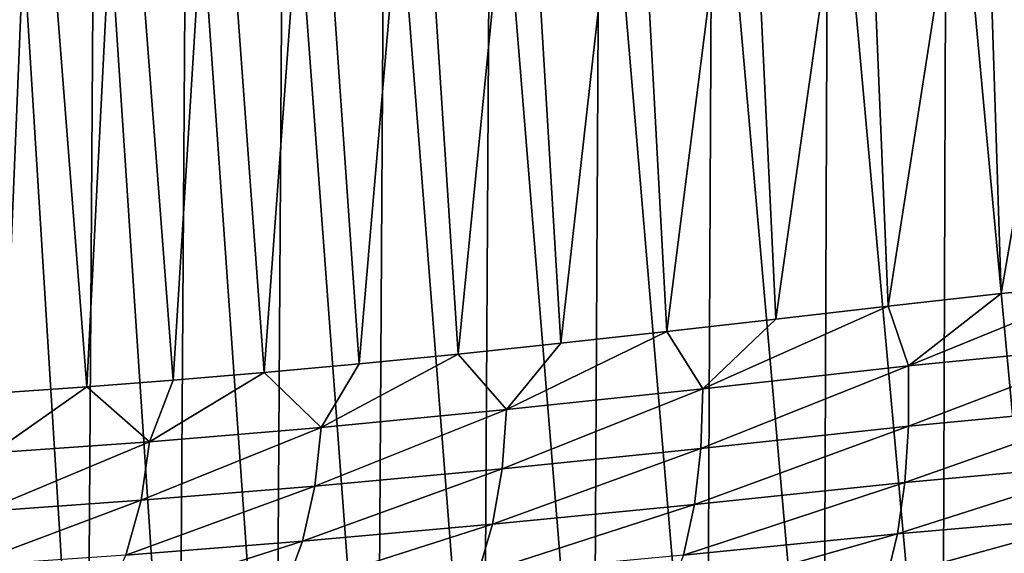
# Model space of a CAD drawing. Header units: metres. Extents: x -136 to 36, y -263 to -20.
# Tile 43 of 99: x -17 to -6, y -67 to -61. Entities that reach past the tile are written whole.
import ezdxf

# ---------------------------------------------------------------- set-up
doc = ezdxf.new("R2010")
doc.units = ezdxf.units.M
doc.layers.add('solid_11_382_034_XXX', color=7, linetype='CONTINUOUS')

msp = doc.modelspace()

# ---------------------------------------------------------------- linework, layer by layer
at = {"layer": 'solid_11_382_034_XXX'}
for points in [[(-17.674971, -57.603088, -14.685274), (-16.766823, -57.603088, -15.712095), (-17.074636, -65.162041, -15.377726)], [(-17.137262, -71.425941, 15.371863), (-16.185816, -71.426003, 16.372635), (-17.042461, -57.603088, 15.477118)], [(-16.766823, -57.603088, -15.712095), (-16.179979, -65.100655, -16.314598), (-17.074636, -65.162041, -15.377726)], [(-16.185816, -71.426003, 16.372635), (-16.092068, -57.603088, 16.464966), (-17.042461, -57.603088, 15.477118)], [(-16.766823, -57.603088, -15.712095), (-15.799119, -57.603088, -16.682991), (-16.179979, -65.100655, -16.314598)], [(-16.185816, -71.426003, 16.372635), (-15.176018, -71.426125, 17.314514), (-16.092068, -57.603088, 16.464966)], [(-15.799119, -57.603088, -16.682991), (-15.232893, -65.027222, -17.20059), (-16.179979, -65.100655, -16.314598)], [(-15.176018, -71.426125, 17.314514), (-15.084511, -57.603088, 17.39444), (-16.092068, -57.603088, 16.464966)], [(-15.799119, -57.603088, -16.682991), (-14.775292, -57.603088, -17.594513), (-15.232893, -65.027222, -17.20059)], [(-14.775292, -57.603088, -17.594513), (-14.236312, -64.942215, -18.032627), (-15.232893, -65.027222, -17.20059)], [(-15.176018, -71.426125, 17.314514), (-14.111495, -71.426323, 18.194113), (-15.084511, -57.603088, 17.39444)], [(-14.111495, -71.426323, 18.194113), (-14.023373, -57.603088, 18.262239), (-15.084511, -57.603088, 17.39444)], [(-14.775292, -57.603088, -17.594513), (-13.698982, -57.603088, -18.443424), (-14.236312, -64.942215, -18.032627)], [(-13.698982, -57.603088, -18.443424), (-13.193454, -64.846054, -18.807753), (-14.236312, -64.942215, -18.032627)], [(-14.111495, -71.426323, 18.194113), (-12.996082, -71.42659, 19.008257), (-14.023373, -57.603088, 18.262239)], [(-12.996082, -71.42659, 19.008257), (-12.912421, -57.603088, 19.065283), (-14.023373, -57.603088, 18.262239)], [(-13.698982, -57.603088, -18.443424), (-12.574012, -57.603088, -19.226707), (-13.193454, -64.846054, -18.807753)], [(-12.574012, -57.603088, -19.226707), (-12.107691, -64.739052, -19.523241), (-13.193454, -64.846054, -18.807753)], [(-12.996082, -71.42659, 19.008257), (-11.833812, -71.426949, 19.754), (-12.912421, -57.603088, 19.065283)], [(-11.833812, -71.426949, 19.754), (-11.755602, -57.603088, 19.800716), (-12.912421, -57.603088, 19.065283)], [(-12.574012, -57.603088, -19.226707), (-11.404375, -57.603088, -19.94158), (-12.107691, -64.739052, -19.523241)], [(-11.404375, -57.603088, -19.94158), (-10.982404, -64.621414, -20.176676), (-12.107691, -64.739052, -19.523241)], [(-11.833812, -71.426949, 19.754), (-10.628867, -71.427383, 20.428652), (-11.755602, -57.603088, 19.800716)], [(-10.628867, -71.427383, 20.428652), (-10.557026, -57.603088, 20.465929), (-11.755602, -57.603088, 19.800716)], [(-11.404375, -57.603088, -19.94158), (-10.194229, -57.603088, -20.585505), (-10.982404, -64.621414, -20.176676)], [(-10.194229, -57.603088, -20.585505), (-9.820569, -64.493431, -20.766083), (-10.982404, -64.621414, -20.176676)], [(-10.628867, -71.427383, 20.428652), (-9.385598, -71.42791, 21.029778), (-10.557026, -57.603088, 20.465929)], [(-9.385598, -71.42791, 21.029778), (-9.320949, -57.603088, 21.058556), (-10.557026, -57.603088, 20.465929)], [(-10.194229, -57.603088, -20.585505), (-8.947871, -57.603088, -21.156193), (-9.820569, -64.493431, -20.766083)], [(-8.947871, -57.603088, -21.156193), (-8.623969, -64.356018, -21.290079), (-9.820569, -64.493431, -20.766083)], [(-9.385598, -71.42791, 21.029778), (-8.108493, -71.428543, 21.555204), (-9.320949, -57.603088, 21.058556)], [(-8.108493, -71.428543, 21.555204), (-8.051763, -57.603088, 21.576492), (-9.320949, -57.603088, 21.058556)], [(-8.947871, -57.603088, -21.156193), (-7.66973, -57.603088, -21.651617), (-8.623969, -64.356018, -21.290079)], [(-7.66973, -57.603088, -21.651617), (-7.39505, -64.212891, -21.746826), (-8.623969, -64.356018, -21.290079)], [(-8.108493, -71.428543, 21.555204), (-6.802146, -71.429276, 22.003044), (-8.051763, -57.603088, 21.576492)], [(-6.802146, -71.429276, 22.003044), (-6.753975, -57.603088, 22.017899), (-8.051763, -57.603088, 21.576492)], [(-7.66973, -57.603088, -21.651617), (-6.364343, -57.603088, -22.070019), (-7.39505, -64.212891, -21.746826)], [(-6.364343, -57.603088, -22.070019), (-6.155621, -64.07592, -22.129057), (-7.39505, -64.212891, -21.746826)], [(-6.802146, -71.429276, 22.003044), (-5.471271, -71.430115, 22.371675), (-6.753975, -57.603088, 22.017899)], [(-5.471271, -71.430115, 22.371675), (-5.432197, -57.603088, 22.381208), (-6.753975, -57.603088, 22.017899)], [(-6.364343, -57.603088, -22.070019), (-5.03635, -57.603088, -22.40991), (-6.155621, -64.07592, -22.129057)], [(-5.03635, -57.603088, -22.40991), (-4.943365, -63.962635, -22.430576), (-6.155621, -64.07592, -22.129057)], [(-7.172791, -64.867767, -21.883205), (-6.155621, -64.07592, -22.129057), (-4.943365, -63.962635, -22.430576)], [(-7.172791, -64.867767, -21.883205), (-4.943365, -63.962635, -22.430576), (-4.829213, -64.63913, -22.516314)], [(-7.172791, -64.867767, -21.883205), (-7.39505, -64.212891, -21.746826), (-6.155621, -64.07592, -22.129057)], [(-9.426188, -65.121101, -21.011848), (-8.623969, -64.356018, -21.290079), (-7.39505, -64.212891, -21.746826)], [(-9.426188, -65.121101, -21.011848), (-7.39505, -64.212891, -21.746826), (-7.172791, -64.867767, -21.883205)], [(-9.426188, -65.121101, -21.011848), (-9.820569, -64.493431, -20.766083), (-8.623969, -64.356018, -21.290079)], [(-11.578933, -65.349014, -19.907824), (-10.982404, -64.621414, -20.176676), (-9.820569, -64.493431, -20.766083)], [(-11.578933, -65.349014, -19.907824), (-9.820569, -64.493431, -20.766083), (-9.426188, -65.121101, -21.011848)], [(-11.578933, -65.349014, -19.907824), (-12.107691, -64.739052, -19.523241), (-10.982404, -64.621414, -20.176676)], [(-7.172791, -64.867767, -21.883205), (-4.829213, -64.63913, -22.516314), (-7.172467, -65.528564, -22.069801)], [(-4.829213, -64.63913, -22.516314), (-4.825218, -65.307114, -22.699982), (-7.172467, -65.528564, -22.069801)], [(-13.609789, -65.543144, -18.58032), (-13.193454, -64.846054, -18.807753), (-12.107691, -64.739052, -19.523241)], [(-13.609789, -65.543144, -18.58032), (-12.107691, -64.739052, -19.523241), (-11.578933, -65.349014, -19.907824)], [(-13.609789, -65.543144, -18.58032), (-14.236312, -64.942215, -18.032627), (-13.193454, -64.846054, -18.807753)], [(-7.172791, -64.867767, -21.883205), (-7.172467, -65.528564, -22.069801), (-9.447489, -65.775337, -21.194506)], [(-9.426188, -65.121101, -21.011848), (-7.172791, -64.867767, -21.883205), (-9.447489, -65.775337, -21.194506)], [(-15.49447, -65.702141, -17.042883), (-15.232893, -65.027222, -17.20059), (-14.236312, -64.942215, -18.032627)], [(-15.49447, -65.702141, -17.042883), (-14.236312, -64.942215, -18.032627), (-13.609789, -65.543144, -18.58032)], [(-17.209787, -65.824013, -15.312437), (-17.074636, -65.162041, -15.377726), (-16.179979, -65.100655, -16.314598)], [(-17.209787, -65.824013, -15.312437), (-16.179979, -65.100655, -16.314598), (-15.49447, -65.702141, -17.042883)], [(-15.49447, -65.702141, -17.042883), (-16.179979, -65.100655, -16.314598), (-15.232893, -65.027222, -17.20059)], [(-9.426188, -65.121101, -21.011848), (-9.447489, -65.775337, -21.194506), (-11.625159, -65.997215, -20.081722)], [(-11.578933, -65.349014, -19.907824), (-9.426188, -65.121101, -21.011848), (-11.625159, -65.997215, -20.081722)], [(-4.825218, -65.307114, -22.699982), (-4.849116, -65.933975, -22.993952), (-7.21252, -66.14875, -22.361744)], [(-7.172467, -65.528564, -22.069801), (-4.825218, -65.307114, -22.699982), (-7.21252, -66.14875, -22.361744)], [(-11.578933, -65.349014, -19.907824), (-11.625159, -65.997215, -20.081722), (-13.679624, -66.186378, -18.742462)], [(-13.609789, -65.543144, -18.58032), (-11.578933, -65.349014, -19.907824), (-13.679624, -66.186378, -18.742462)], [(-7.172467, -65.528564, -22.069801), (-7.21252, -66.14875, -22.361744), (-9.519383, -66.389381, -21.476698)], [(-9.447489, -65.775337, -21.194506), (-7.172467, -65.528564, -22.069801), (-9.519383, -66.389381, -21.476698)], [(-13.609789, -65.543144, -18.58032), (-13.679624, -66.186378, -18.742462), (-15.586274, -66.342476, -17.190746)], [(-15.49447, -65.702141, -17.042883), (-13.609789, -65.543144, -18.58032), (-15.586274, -66.342476, -17.190746)], [(-15.49447, -65.702141, -17.042883), (-15.586274, -66.342476, -17.190746), (-17.322075, -66.464485, -15.443622)], [(-17.209787, -65.824013, -15.312437), (-15.49447, -65.702141, -17.042883), (-17.322075, -66.464485, -15.443622)], [(-9.447489, -65.775337, -21.194506), (-9.519383, -66.389381, -21.476698), (-11.730951, -66.605553, -20.348692)], [(-11.625159, -65.997215, -20.081722), (-9.447489, -65.775337, -21.194506), (-11.730951, -66.605553, -20.348692)], [(-4.849116, -65.933975, -22.993952), (-4.90018, -66.50061, -23.389259), (-7.291728, -66.709427, -22.75013)], [(-7.21252, -66.14875, -22.361744), (-4.849116, -65.933975, -22.993952), (-7.291728, -66.709427, -22.75013)], [(-11.625159, -65.997215, -20.081722), (-11.730951, -66.605553, -20.348692), (-13.817145, -66.790016, -18.990728)], [(-13.679624, -66.186378, -18.742462), (-11.625159, -65.997215, -20.081722), (-13.817145, -66.790016, -18.990728)], [(-7.21252, -66.14875, -22.361744), (-7.291728, -66.709427, -22.75013), (-9.639682, -66.944496, -21.849821)], [(-9.519383, -66.389381, -21.476698), (-7.21252, -66.14875, -22.361744), (-9.639682, -66.944496, -21.849821)], [(-13.679624, -66.186378, -18.742462), (-13.817145, -66.790016, -18.990728), (-15.753191, -66.943336, -17.417519)], [(-15.586274, -66.342476, -17.190746), (-13.679624, -66.186378, -18.742462), (-15.753191, -66.943336, -17.417519)], [(-15.586274, -66.342476, -17.190746), (-15.753191, -66.943336, -17.417519), (-17.516382, -67.065437, -15.64642)], [(-17.322075, -66.464485, -15.443622), (-15.586274, -66.342476, -17.190746), (-17.516382, -67.065437, -15.64642)], [(-9.519383, -66.389381, -21.476698), (-9.639682, -66.944496, -21.849821), (-11.893084, -67.155479, -20.700594)], [(-11.730951, -66.605553, -20.348692), (-9.519383, -66.389381, -21.476698), (-11.893084, -67.155479, -20.700594)], [(-4.90018, -66.50061, -23.389259), (-4.976851, -66.989738, -23.873854), (-7.407676, -67.193481, -23.223112)], [(-7.291728, -66.709427, -22.75013), (-4.90018, -66.50061, -23.389259), (-7.407676, -67.193481, -23.223112)], [(-11.730951, -66.605553, -20.348692), (-11.893084, -67.155479, -20.700594), (-14.018162, -67.335648, -19.317547)], [(-13.817145, -66.790016, -18.990728), (-11.730951, -66.605553, -20.348692), (-14.018162, -67.335648, -19.317547)], [(-7.291728, -66.709427, -22.75013), (-7.407676, -67.193481, -23.223112), (-9.804714, -67.423759, -22.302496)], [(-9.639682, -66.944496, -21.849821), (-7.291728, -66.709427, -22.75013), (-9.804714, -67.423759, -22.302496)], [(-13.817145, -66.790016, -18.990728), (-14.018162, -67.335648, -19.317547), (-15.99013, -67.486404, -17.716288)], [(-15.753191, -66.943336, -17.417519), (-13.817145, -66.790016, -18.990728), (-15.99013, -67.486404, -17.716288)]]:
    msp.add_3dface(points, dxfattribs=at)

doc.saveas('drawing.dxf')
